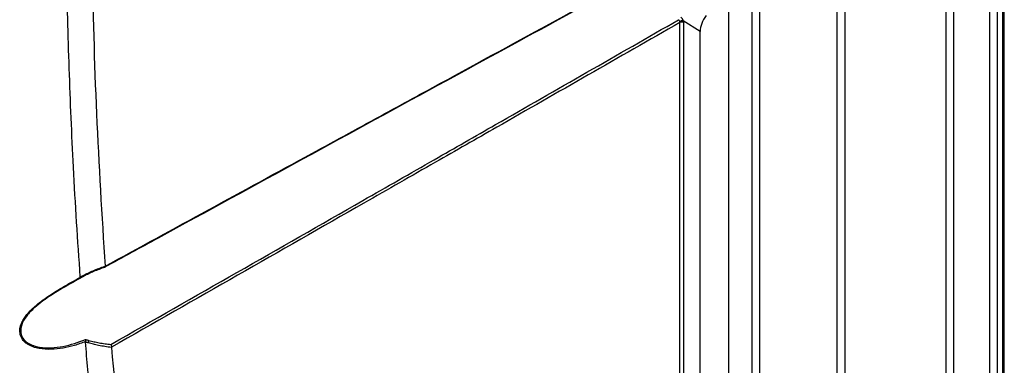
# Model space of a CAD drawing. Header units: millimetres. Extents: x -0.66 to 0.91, y -0.4 to 0.64.
# Tile 240 of 241: x 0.7236 to 0.9113, y 0.2951 to 0.3609. Entities that reach past the tile are written whole.
import ezdxf

# ---------------------------------------------------------------- set-up
doc = ezdxf.new("R2010")
doc.units = ezdxf.units.MM
doc.layers.add('FORMAT', color=7, linetype='Continuous')

msp = doc.modelspace()

# ---------------------------------------------------------------- linework, layer by layer
at = {"layer": 'FORMAT', "color": 7, "linetype": 'Continuous', "lineweight": 25}
for p, q in [((0.900192, 0.250737), (0.900192, 0.544692)), ((0.901607, 0.544692), (0.901607, 0.250737)), ((0.908536, 0.246737), (0.908536, 0.540692)), ((0.909951, 0.540692), (0.909951, 0.246737)), ((0.911011, 0.247349), (0.911011, 0.541304)), ((0.911304, 0.247757), (0.911304, 0.541712)), ((0.880874, 0.53354), (0.880874, 0.239585)), ((0.879464, 0.238562), (0.879464, 0.532517)), ((0.864655, 0.518834), (0.864655, 0.22488)), ((0.863245, 0.223857), (0.863245, 0.517811)), ((0.858716, 0.515197), (0.858716, 0.221171)), ((0.849431, 0.267486), (0.849431, 0.360404)), ((0.85332, 0.358735), (0.850072, 0.360764)), ((0.850132, 0.3604), (0.850132, 0.267676)), ((0.85332, 0.265466), (0.85332, 0.358735))]:
    msp.add_line(p, q, dxfattribs=at)
for centre, radius, start, end in [((0.850082, 0.359373), 0.0013911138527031, 90.450536, 119.284865), ((0.849778, 0.359716), 0.0007704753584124, 62.656484, 116.766219), ((0.735925, 0.312339), 0.0002434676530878, 201.835344, 251.090216), ((0.735657, 0.29998), 0.0011614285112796, 330.245497, 354.271448)]:
    msp.add_arc(centre, radius, start, end, dxfattribs=at)
msp.add_ellipse((0.855838, 0.360137), major_axis=(0.001794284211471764, 0.003005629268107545), ratio=0.587798, start_param=1.382174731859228, end_param=2.363940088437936, dxfattribs=at)
for points, knots in [([(0.7351596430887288, 0.3119547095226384), (0.7349178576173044, 0.3154258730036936), (0.7344342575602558, 0.3223686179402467), (0.7336868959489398, 0.3355794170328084), (0.7329914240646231, 0.3516345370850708), (0.7325341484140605, 0.3697540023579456), (0.7323515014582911, 0.3871513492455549), (0.7324343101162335, 0.3982756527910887), (0.7324757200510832, 0.4038385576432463)], [0, 0, 0, 0, 0.1161294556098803, 0.2322728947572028, 0.4384087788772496, 0.6446218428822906, 0.8222868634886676, 1, 1, 1, 1]), ([(0.7374321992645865, 0.4026277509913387), (0.7373778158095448, 0.3925920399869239), (0.7372690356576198, 0.3725181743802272), (0.738081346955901, 0.3429579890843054), (0.7392722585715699, 0.3236539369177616), (0.7398676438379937, 0.3140030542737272)], [0, 0, 0, 0, 0.3333055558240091, 0.666692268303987, 1, 1, 1, 1]), ([(0.7398693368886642, 0.313987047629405), (0.7530040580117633, 0.3211508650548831), (0.7707915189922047, 0.3308523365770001), (0.7925689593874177, 0.3427136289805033), (0.8159548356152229, 0.355445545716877), (0.8346878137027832, 0.3656248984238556), (0.8494307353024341, 0.3736360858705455)], [0, 0, 0, 0, 0.3596502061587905, 0.4870498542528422, 0.5963063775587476, 1, 1, 1, 1]), ([(0.8492098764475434, 0.3734026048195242), (0.8492016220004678, 0.373398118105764), (0.8344608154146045, 0.3653857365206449), (0.8014010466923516, 0.3473964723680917), (0.7649345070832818, 0.3275162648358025), (0.7432024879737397, 0.3156560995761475), (0.7397919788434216, 0.3137948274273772)], [0, 0, 0, 0, 0.0002263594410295, 0.404233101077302, 0.9065034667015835, 1, 1, 1, 1]), ([(0.7409986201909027, 0.2991149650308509), (0.7570026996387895, 0.3082431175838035), (0.777547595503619, 0.319961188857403), (0.8019840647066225, 0.3339238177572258), (0.8220433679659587, 0.3453917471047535), (0.8375695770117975, 0.3542786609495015), (0.849201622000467, 0.3609438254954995), (0.8492098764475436, 0.3609485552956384)], [0, 0, 0, 0, 0.4436403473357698, 0.5695138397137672, 0.6774612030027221, 0.9997711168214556, 1, 1, 1, 1]), ([(0.8494307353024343, 0.3604038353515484), (0.8377987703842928, 0.3537545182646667), (0.8222710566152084, 0.3448782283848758), (0.8022004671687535, 0.3334226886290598), (0.777716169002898, 0.3194538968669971), (0.7571274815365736, 0.3077263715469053), (0.7410815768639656, 0.2985864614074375)], [0, 0, 0, 0, 0.3220725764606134, 0.4299403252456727, 0.5557209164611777, 0.9999999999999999, 0.9999999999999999, 0.9999999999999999, 0.9999999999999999]), ([(0.8492098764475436, 0.3609485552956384), (0.8492188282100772, 0.3609387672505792), (0.8492368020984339, 0.3609191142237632), (0.8492694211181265, 0.360876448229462), (0.849306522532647, 0.3608182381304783), (0.849344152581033, 0.3607434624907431), (0.8493765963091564, 0.3606647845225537), (0.8493934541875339, 0.3606129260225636), (0.8494020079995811, 0.3605866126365)], [0, 0, 0, 0, 0.1020031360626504, 0.2048080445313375, 0.400948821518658, 0.6026961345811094, 0.7984050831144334, 1, 1, 1, 1]), ([(0.8494020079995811, 0.3605866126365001), (0.8494055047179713, 0.3605747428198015), (0.8494240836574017, 0.3605116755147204), (0.8494277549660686, 0.3604521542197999), (0.8494307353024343, 0.3604038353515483)], [0, 0, 0, 0, 0.1882087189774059, 1, 1, 1, 1]), ([(0.8496601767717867, 0.3614214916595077), (0.8496786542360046, 0.3614031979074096), (0.8497157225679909, 0.3613664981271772), (0.8497840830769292, 0.3612883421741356), (0.8498636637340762, 0.3611828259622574), (0.8499459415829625, 0.3610484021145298), (0.8500174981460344, 0.3609068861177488), (0.8500533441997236, 0.360812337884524), (0.8500715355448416, 0.3607643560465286)], [0, 0, 0, 0, 0.1060313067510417, 0.2127133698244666, 0.411206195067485, 0.6147167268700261, 0.8044744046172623, 1, 1, 1, 1]), ([(0.8500715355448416, 0.3607643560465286), (0.8500785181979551, 0.3607407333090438), (0.8501003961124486, 0.3606667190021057), (0.8501255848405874, 0.3605420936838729), (0.8501295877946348, 0.3604480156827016), (0.850131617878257, 0.3604003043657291)], [0, 0, 0, 0, 0.1876798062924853, 0.5880347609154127, 1, 1, 1, 1]), ([(0.7356989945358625, 0.3122487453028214), (0.7360072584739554, 0.3124060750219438), (0.7366246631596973, 0.3127211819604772), (0.7376319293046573, 0.3131692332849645), (0.7385229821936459, 0.3135258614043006), (0.7392878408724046, 0.3138061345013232), (0.73967433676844, 0.3139374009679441), (0.7398676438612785, 0.3140030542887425)], [0, 0, 0, 0, 0.2307605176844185, 0.4621773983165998, 0.7307161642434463, 0.8653168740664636, 1, 1, 1, 1]), ([(0.7397919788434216, 0.3137948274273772), (0.7394392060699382, 0.3136694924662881), (0.7387328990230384, 0.3134185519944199), (0.7377227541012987, 0.3130061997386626), (0.7367562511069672, 0.3125744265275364), (0.7361497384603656, 0.3122642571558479), (0.7358460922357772, 0.3121089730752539)], [0, 0, 0, 0, 0.2606651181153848, 0.5218929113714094, 0.760639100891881, 1, 1, 1, 1]), ([(0.7398693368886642, 0.313987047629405), (0.7398727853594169, 0.3139472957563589), (0.7398796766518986, 0.3138678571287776), (0.739855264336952, 0.3138013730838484), (0.7398211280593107, 0.3137879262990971), (0.7397970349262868, 0.3137932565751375), (0.7397926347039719, 0.3137946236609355), (0.7397919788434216, 0.3137948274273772)], [0, 0, 0, 0, 0.3066088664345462, 0.6127154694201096, 0.9316590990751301, 0.9898136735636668, 1, 1, 1, 1]), ([(0.7398676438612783, 0.3140030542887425), (0.7398677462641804, 0.3140016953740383), (0.7398679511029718, 0.3139989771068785), (0.7398683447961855, 0.3139949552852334), (0.7398687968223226, 0.3139909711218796), (0.7398691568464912, 0.3139883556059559), (0.7398693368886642, 0.313987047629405)], [0, 0, 0, 0, 0.249795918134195, 0.4996723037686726, 0.749794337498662, 1, 1, 1, 1]), ([(0.7361448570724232, 0.2996548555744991), (0.7361400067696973, 0.2996528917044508), (0.7354499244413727, 0.2993734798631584), (0.7340409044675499, 0.2988797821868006), (0.7318444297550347, 0.298358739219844), (0.7295684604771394, 0.2981130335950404), (0.7276339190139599, 0.298229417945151), (0.7261334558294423, 0.2986210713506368), (0.7251970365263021, 0.2990645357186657), (0.7244998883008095, 0.299605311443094), (0.7239506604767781, 0.3002603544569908), (0.72358134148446, 0.3011979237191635), (0.7236334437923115, 0.3023001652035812), (0.7239736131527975, 0.3032624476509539), (0.724417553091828, 0.3040566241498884), (0.7251574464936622, 0.3050626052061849), (0.726338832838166, 0.3062556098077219), (0.7279322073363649, 0.307519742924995), (0.7296014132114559, 0.3086583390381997), (0.7313759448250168, 0.3097560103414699), (0.733248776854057, 0.3108390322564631), (0.7345340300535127, 0.3115553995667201), (0.7351673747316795, 0.3119061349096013), (0.7351693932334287, 0.311907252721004)], [0, 0, 0, 0, 0.0005447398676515, 0.0775034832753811, 0.1550320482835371, 0.2350448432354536, 0.3165801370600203, 0.3598307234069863, 0.4040032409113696, 0.4318019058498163, 0.4602946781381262, 0.5019587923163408, 0.5436016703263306, 0.5732727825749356, 0.5997484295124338, 0.6269084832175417, 0.6842422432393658, 0.7441311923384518, 0.8017668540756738, 0.8601527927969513, 0.9296465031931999, 0.9997757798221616, 1, 1, 1, 1]), ([(0.7351960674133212, 0.3117518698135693), (0.7338994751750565, 0.3110301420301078), (0.7315577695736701, 0.3097266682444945), (0.7285459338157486, 0.3078190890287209), (0.7264649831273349, 0.3061786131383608), (0.7250941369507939, 0.304817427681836), (0.7242187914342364, 0.303517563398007), (0.7237925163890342, 0.3023344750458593), (0.7237402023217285, 0.3012762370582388), (0.7241914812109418, 0.3001626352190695), (0.7253780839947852, 0.2991146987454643), (0.7272978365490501, 0.2985235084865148), (0.7295882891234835, 0.2984273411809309), (0.7325905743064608, 0.2987733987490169), (0.7347404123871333, 0.2995432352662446), (0.7361604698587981, 0.3000517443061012)], [0, 0, 0, 0, 0.1435971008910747, 0.2593430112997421, 0.3164870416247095, 0.3755694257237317, 0.4280454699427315, 0.45698155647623, 0.4974635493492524, 0.5380451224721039, 0.59309842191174, 0.6794904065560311, 0.7593451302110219, 0.8410374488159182, 1, 1, 1, 1]), ([(0.7351596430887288, 0.3119547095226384), (0.7351960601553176, 0.3119751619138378), (0.7352688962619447, 0.3120160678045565), (0.7353950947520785, 0.3120856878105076), (0.7355382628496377, 0.3121635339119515), (0.7356454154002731, 0.3122203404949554), (0.7356989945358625, 0.3122487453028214)], [0, 0, 0, 0, 0.2043180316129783, 0.4086471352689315, 0.7043077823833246, 1, 1, 1, 1]), ([(0.7351693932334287, 0.311907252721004), (0.7351681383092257, 0.311910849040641), (0.7351656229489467, 0.3119180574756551), (0.7351628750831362, 0.311929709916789), (0.7351607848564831, 0.3119418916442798), (0.7351600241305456, 0.3119504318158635), (0.7351596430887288, 0.3119547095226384)], [0, 0, 0, 0, 0.2474406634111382, 0.4959681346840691, 0.7475342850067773, 1, 1, 1, 1]), ([(0.7351960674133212, 0.3117518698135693), (0.7351962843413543, 0.3117520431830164), (0.735197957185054, 0.3117533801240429), (0.7352048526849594, 0.3117629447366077), (0.7352058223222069, 0.3118002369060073), (0.7351815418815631, 0.3118715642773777), (0.7351693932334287, 0.311907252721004)], [0, 0, 0, 0, 0.0141508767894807, 0.1091246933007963, 0.554253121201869, 1, 1, 1, 1]), ([(0.7358460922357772, 0.3121089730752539), (0.7357935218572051, 0.3120810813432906), (0.73568837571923, 0.3120252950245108), (0.7355274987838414, 0.3119378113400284), (0.7353632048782, 0.3118469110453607), (0.7352517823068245, 0.3117835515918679), (0.7351960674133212, 0.3117518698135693)], [0, 0, 0, 0, 0.2402956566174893, 0.4806159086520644, 0.7402911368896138, 0.9999999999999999, 0.9999999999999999, 0.9999999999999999, 0.9999999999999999]), ([(0.7361373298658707, 0.29956660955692), (0.7361368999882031, 0.2995733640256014), (0.7361360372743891, 0.2995869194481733), (0.7361368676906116, 0.2996085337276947), (0.7361393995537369, 0.2996311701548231), (0.7361430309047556, 0.2996469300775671), (0.7361448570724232, 0.2996548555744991)], [0, 0, 0, 0, 0.2447212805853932, 0.4911267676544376, 0.7440930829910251, 1, 1, 1, 1]), ([(0.7381371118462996, 0.2787921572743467), (0.7377770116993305, 0.2822361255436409), (0.7370567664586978, 0.2891244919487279), (0.7364438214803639, 0.2960857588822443), (0.7361373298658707, 0.29956660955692)], [0, 0, 0, 0, 0.4999687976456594, 1, 1, 1, 1]), ([(0.7366652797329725, 0.2994038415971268), (0.736609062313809, 0.2994205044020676), (0.7364966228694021, 0.2994538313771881), (0.7363527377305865, 0.2994981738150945), (0.7362330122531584, 0.2995358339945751), (0.7361692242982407, 0.2995563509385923), (0.7361373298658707, 0.29956660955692)], [0, 0, 0, 0, 0.3175016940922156, 0.6350294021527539, 0.8175120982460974, 0.9999999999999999, 0.9999999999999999, 0.9999999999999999, 0.9999999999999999]), ([(0.7361604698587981, 0.3000517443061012), (0.7361607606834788, 0.3000498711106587), (0.7361625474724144, 0.3000383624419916), (0.7361718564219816, 0.2999695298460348), (0.7361785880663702, 0.2998320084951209), (0.7361564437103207, 0.2997157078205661), (0.7361448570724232, 0.2996548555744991)], [0, 0, 0, 0, 0.0143477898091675, 0.0881509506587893, 0.5228913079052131, 1, 1, 1, 1]), ([(0.7361604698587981, 0.3000517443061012), (0.7362139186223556, 0.300035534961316), (0.7363208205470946, 0.3000031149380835), (0.7364830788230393, 0.2999558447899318), (0.7366469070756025, 0.2999093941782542), (0.7367573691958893, 0.2998793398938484), (0.7368126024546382, 0.2998643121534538)], [0, 0, 0, 0, 0.2478672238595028, 0.4957548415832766, 0.747867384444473, 1, 1, 1, 1]), ([(0.7410805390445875, 0.2985302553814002), (0.7410805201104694, 0.2985302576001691), (0.7406681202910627, 0.2985785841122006), (0.7398474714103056, 0.2986906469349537), (0.7387018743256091, 0.2988972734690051), (0.7376381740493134, 0.2991322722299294), (0.7369898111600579, 0.2993132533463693), (0.7366652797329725, 0.2994038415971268)], [0, 0, 0, 0, 1.24621157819e-05, 0.271434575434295, 0.5434765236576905, 0.7714918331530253, 0.9999999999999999, 0.9999999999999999, 0.9999999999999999, 0.9999999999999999]), ([(0.7368126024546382, 0.2998643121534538), (0.7371309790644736, 0.2997829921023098), (0.7377684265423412, 0.2996201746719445), (0.738788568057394, 0.2994180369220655), (0.7398637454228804, 0.2992430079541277), (0.740620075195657, 0.2991576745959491), (0.7409986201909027, 0.2991149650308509)], [0, 0, 0, 0, 0.2357747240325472, 0.4720635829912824, 0.7357664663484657, 1, 1, 1, 1]), ([(0.7409986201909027, 0.2991149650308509), (0.7409993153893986, 0.2991133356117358), (0.7410039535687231, 0.2991024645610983), (0.7410289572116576, 0.2990404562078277), (0.7410646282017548, 0.2989194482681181), (0.7410907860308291, 0.2987436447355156), (0.7410846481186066, 0.2986388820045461), (0.7410815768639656, 0.2985864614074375)], [0, 0, 0, 0, 0.0104089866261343, 0.0694459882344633, 0.3872599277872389, 0.693400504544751, 1, 1, 1, 1]), ([(0.7410815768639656, 0.2985864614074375), (0.7410810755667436, 0.2985816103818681), (0.7410800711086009, 0.298571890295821), (0.74107951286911, 0.2985576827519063), (0.7410795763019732, 0.2985437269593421), (0.741080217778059, 0.2985347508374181), (0.7410805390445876, 0.2985302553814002)], [0, 0, 0, 0, 0.2477684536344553, 0.4964580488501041, 0.7478141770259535, 1, 1, 1, 1]), ([(0.7410805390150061, 0.2985302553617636), (0.7419949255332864, 0.2889728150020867), (0.7438239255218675, 0.2698555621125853), (0.7475588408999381, 0.2418626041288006), (0.7507051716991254, 0.2236904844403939), (0.7522781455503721, 0.214605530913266)], [0, 0, 0, 0, 0.3333052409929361, 0.6666932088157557, 1, 1, 1, 1])]:
    msp.add_open_spline(points, degree=3, knots=knots, dxfattribs=at)

doc.saveas('drawing.dxf')
